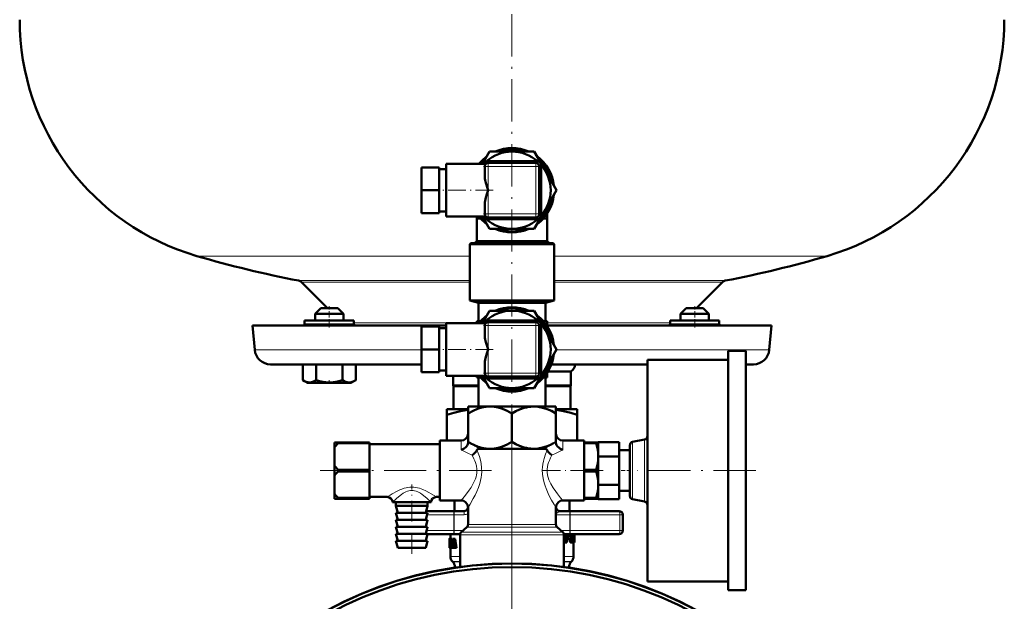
# Model space of a CAD drawing. Extents: x -2073 to 2460, y -1948 to 865.
# Tile 13 of 83: x -1251 to -971, y -317 to -151. Entities that reach past the tile are written whole.
import ezdxf

# ---------------------------------------------------------------- set-up
doc = ezdxf.new("R2010")
doc.units = 0
doc.linetypes.add('DASHDOT', pattern=[18.5, 12, -3, 0.5, -3])

msp = doc.modelspace()

# ---------------------------------------------------------------- linework, layer by layer
at = {"color": 7, "linetype": 'DASHDOT', "lineweight": 18}
for p, q in [((-1111.11, -309.9), (-1111.11, 248.07)), ((-1111.11, -267.96), (-1111.11, -310.87)), ((-1111.11, -273.08), (-1111.11, -559.17)), ((-1116.98, -279.67), (-1165.67, -279.67)), ((-1041.81, -279.67), (-1075.41, -279.67))]:
    msp.add_line(p, q, dxfattribs=at)
at = {"color": 7, "lineweight": 50}
for p, q in [((-1119.48, -192.47), (-1117.46, -188.97)), ((-1117.46, -188.97), (-1111.13, -188.97)), ((-1111.09, -188.97), (-1104.76, -188.97)), ((-1104.76, -188.97), (-1101.58, -194.47)), ((-1129.86, -192.47), (-1129.86, -207.47)), ((-1129.86, -192.47), (-1118.52, -192.47)), ((-1104.07, -191.74), (-1118.14, -191.74)), ((-1104.36, -192.22), (-1117.86, -192.22)), ((-1102.84, -206.97), (-1102.84, -192.97)), ((-1136.86, -199.97), (-1136.86, -193.47)), ((-1131.86, -193.47), (-1136.86, -193.47)), ((-1131.86, -199.97), (-1131.86, -193.47)), ((-1131.86, -193.97), (-1129.86, -193.97)), ((-1118.86, -193.22), (-1118.86, -196.23)), ((-1103.36, -206.72), (-1103.36, -193.22)), ((-1101.58, -194.47), (-1098.41, -199.97)), ((-1136.86, -206.47), (-1136.86, -199.97)), ((-1131.86, -199.97), (-1136.86, -199.97)), ((-1131.86, -206.47), (-1131.86, -199.97)), ((-1098.41, -199.97), (-1101.58, -205.47)), ((-1118.86, -203.71), (-1118.86, -206.72)), ((-1131.86, -206.47), (-1136.86, -206.47)), ((-1131.86, -205.97), (-1129.86, -205.97)), ((-1101.58, -205.47), (-1104.76, -210.97)), ((-1101.11, -207.97), (-1101.11, -206.61)), ((-1129.86, -207.47), (-1118.52, -207.47)), ((-1121.11, -207.97), (-1121.11, -207.47)), ((-1121.11, -214.49), (-1121.11, -207.97)), ((-1121.11, -207.97), (-1120.27, -207.97)), ((-1120.27, -207.72), (-1120.27, -207.97)), ((-1117.46, -210.97), (-1119.48, -207.47)), ((-1118.14, -208.21), (-1104.07, -208.21)), ((-1117.86, -207.72), (-1104.36, -207.72)), ((-1115.74, -207.72), (-1115.74, -207.82)), ((-1114.98, -207.82), (-1115.74, -207.82)), ((-1114.98, -207.72), (-1114.98, -207.82)), ((-1114.98, -207.82), (-1114.31, -207.82)), ((-1114.31, -207.72), (-1114.31, -207.82)), ((-1114.2, -207.82), (-1114.2, -207.72)), ((-1114.2, -207.82), (-1113.82, -207.82)), ((-1113.82, -207.72), (-1113.82, -207.82)), ((-1113.82, -207.82), (-1111.54, -207.82)), ((-1111.54, -207.72), (-1111.54, -207.82)), ((-1110.3, -207.82), (-1111.54, -207.82)), ((-1111.21, -207.82), (-1111.53, -207.82)), ((-1110.31, -207.82), (-1111.21, -207.82)), ((-1110.31, -207.72), (-1110.31, -207.82)), ((-1109.95, -207.82), (-1110.31, -207.82)), ((-1110.23, -207.82), (-1110.3, -207.82)), ((-1109.95, -207.72), (-1109.95, -207.82)), ((-1109.95, -207.82), (-1108.48, -207.82)), ((-1109.81, -207.82), (-1109.95, -207.82)), ((-1109.47, -207.82), (-1109.88, -207.82)), ((-1108.48, -207.72), (-1108.48, -207.82)), ((-1108.15, -207.82), (-1108.48, -207.82)), ((-1108.15, -207.72), (-1108.15, -207.82)), ((-1108.02, -207.82), (-1108.15, -207.82)), ((-1108.02, -207.72), (-1108.02, -207.82)), ((-1107.83, -207.72), (-1107.83, -207.82)), ((-1107.18, -207.82), (-1107.83, -207.82)), ((-1107.18, -207.72), (-1107.18, -207.82)), ((-1106.67, -207.82), (-1107.18, -207.82)), ((-1106.67, -207.72), (-1106.67, -207.82)), ((-1106.01, -207.82), (-1106.67, -207.82)), ((-1106.01, -207.72), (-1106.01, -207.82)), ((-1101.94, -207.72), (-1101.94, -207.97)), ((-1101.94, -207.97), (-1101.11, -207.97)), ((-1101.11, -207.97), (-1101.11, -214.49)), ((-1111.11, -210.97), (-1117.46, -210.97)), ((-1104.76, -210.97), (-1111.11, -210.97)), ((-1122.81, -214.97), (-1123.11, -215.27)), ((-1111.11, -215.27), (-1123.11, -215.27)), ((-1123.11, -231.3), (-1123.11, -215.27)), ((-1111.11, -214.97), (-1122.81, -214.97)), ((-1121.11, -214.49), (-1121.77, -214.97)), ((-1121.11, -214.49), (-1101.11, -214.49)), ((-1099.41, -214.97), (-1111.11, -214.97)), ((-1099.11, -215.27), (-1111.11, -215.27)), ((-1100.45, -214.97), (-1101.11, -214.49)), ((-1099.41, -214.97), (-1099.11, -215.27)), ((-1099.11, -231.3), (-1099.11, -215.27)), ((-1163.61, -233.47), (-1171, -226.08)), ((-1051.22, -226.08), (-1058.61, -233.47)), ((-1111.11, -231.3), (-1123.11, -231.3)), ((-1120.61, -231.97), (-1123.11, -231.3)), ((-1111.11, -231.97), (-1120.61, -231.97)), ((-1120.61, -237.22), (-1120.61, -231.97)), ((-1099.11, -231.3), (-1111.11, -231.3)), ((-1101.61, -231.97), (-1111.11, -231.97)), ((-1101.61, -231.97), (-1099.11, -231.3)), ((-1101.61, -237.22), (-1101.61, -231.97)), ((-1165.47, -233.47), (-1167.07, -235.07)), ((-1159.61, -235.07), (-1167.07, -235.07)), ((-1167.07, -236.97), (-1167.07, -235.07)), ((-1160.99, -233.47), (-1165.47, -233.47)), ((-1160.67, -233.47), (-1160.99, -233.47)), ((-1160.67, -233.47), (-1159.07, -235.07)), ((-1159.07, -235.07), (-1159.61, -235.07)), ((-1159.07, -236.97), (-1159.07, -235.07)), ((-1119.48, -237.72), (-1117.46, -234.22)), ((-1117.46, -234.22), (-1111.13, -234.22)), ((-1111.09, -234.22), (-1104.76, -234.22)), ((-1104.76, -234.22), (-1101.58, -239.72)), ((-1061.55, -233.47), (-1063.15, -235.07)), ((-1059.15, -235.07), (-1063.15, -235.07)), ((-1063.15, -236.97), (-1063.15, -235.07)), ((-1059.15, -233.47), (-1061.55, -233.47)), ((-1056.75, -233.47), (-1059.15, -233.47)), ((-1055.15, -235.07), (-1059.15, -235.07)), ((-1056.75, -233.47), (-1055.15, -235.07)), ((-1055.15, -236.97), (-1055.15, -235.07)), ((-1055.15, -236.97), (-1055.15, -235.07)), ((-1169.13, -236.97), (-1170.07, -236.97)), ((-1170.07, -237.97), (-1170.07, -236.97)), ((-1156.07, -236.97), (-1169.13, -236.97)), ((-1156.07, -237.97), (-1156.07, -236.97)), ((-1129.86, -237.72), (-1129.86, -252.72)), ((-1129.86, -237.72), (-1118.52, -237.72)), ((-1121.11, -237.72), (-1121.11, -237.22)), ((-1121.11, -237.22), (-1120.05, -237.22)), ((-1104.07, -236.99), (-1118.14, -236.99)), ((-1104.36, -237.47), (-1117.86, -237.47)), ((-1102.16, -237.22), (-1101.11, -237.22)), ((-1101.11, -238.59), (-1101.11, -237.22)), ((-1053.09, -236.97), (-1066.15, -236.97)), ((-1066.15, -237.97), (-1066.15, -236.97)), ((-1052.15, -236.97), (-1053.09, -236.97)), ((-1052.15, -236.97), (-1052.15, -237.97)), ((-1052.15, -237.97), (-1052.15, -236.97)), ((-1184.86, -238.47), (-1129.86, -238.47)), ((-1184.26, -245.37), (-1184.86, -238.47)), ((-1167.07, -238.47), (-1165.07, -238.47)), ((-1165.07, -238.47), (-1161.07, -238.47)), ((-1136.86, -245.22), (-1136.86, -238.72)), ((-1131.86, -238.72), (-1136.86, -238.72)), ((-1131.86, -245.22), (-1131.86, -238.72)), ((-1131.86, -239.22), (-1129.86, -239.22)), ((-1118.86, -238.47), (-1118.86, -241.48)), ((-1103.36, -251.97), (-1103.36, -238.47)), ((-1102.84, -252.22), (-1102.84, -238.22)), ((-1101.58, -239.72), (-1098.41, -245.22)), ((-1101.11, -238.47), (-1037.36, -238.47)), ((-1061.15, -238.47), (-1063.15, -238.47)), ((-1059.15, -238.47), (-1055.15, -238.47)), ((-1059.15, -238.47), (-1057.15, -238.47)), ((-1057.15, -238.47), (-1055.15, -238.47)), ((-1037.36, -238.47), (-1037.96, -245.37)), ((-1136.86, -251.72), (-1136.86, -245.22)), ((-1131.86, -245.22), (-1136.86, -245.22)), ((-1131.86, -251.72), (-1131.86, -245.22)), ((-1098.41, -245.22), (-1101.58, -250.72)), ((-1049.61, -245.67), (-1049.61, -279.67)), ((-1044.61, -245.67), (-1049.61, -245.67)), ((-1044.61, -245.67), (-1044.61, -279.67)), ((-1118.86, -248.96), (-1118.86, -251.97)), ((-1072.61, -248.17), (-1072.61, -279.67)), ((-1049.61, -248.17), (-1072.61, -248.17)), ((-1179.78, -249.47), (-1136.86, -249.47)), ((-1170.57, -249.47), (-1170.57, -254.01)), ((-1166.82, -249.47), (-1166.82, -254.01)), ((-1159.31, -249.47), (-1159.31, -254.01)), ((-1155.56, -249.47), (-1155.56, -254)), ((-1155.56, -249.47), (-1155.56, -254)), ((-1131.86, -251.72), (-1136.86, -251.72)), ((-1131.86, -251.22), (-1129.86, -251.22)), ((-1101.58, -250.72), (-1104.76, -256.22)), ((-1101.11, -253.22), (-1101.11, -251.86)), ((-1100.86, -251.47), (-1094.36, -251.47)), ((-1099.89, -249.47), (-1072.61, -249.47)), ((-1094.36, -255.47), (-1094.36, -251.47)), ((-1044.53, -249.47), (-1042.44, -249.47)), ((-1170.57, -254.01), (-1170.52, -254.04)), ((-1169.25, -254.77), (-1170.57, -254.01)), ((-1169.25, -254.77), (-1170.57, -254.01)), ((-1169.25, -254.77), (-1157.72, -254.77)), ((-1157.72, -254.77), (-1156.9, -254.77)), ((-1156.9, -254.77), (-1155.56, -254)), ((-1156.9, -254.77), (-1155.56, -254)), ((-1155.61, -254.03), (-1155.56, -254)), ((-1129.86, -252.72), (-1118.52, -252.72)), ((-1127.86, -252.72), (-1127.86, -255.47)), ((-1121.11, -253.22), (-1121.11, -252.72)), ((-1121.11, -253.22), (-1120.05, -253.22)), ((-1120.61, -261.47), (-1120.61, -253.22)), ((-1117.46, -256.22), (-1119.48, -252.72)), ((-1118.14, -253.46), (-1104.07, -253.46)), ((-1117.86, -252.97), (-1104.36, -252.97)), ((-1115.74, -252.97), (-1115.74, -253.07)), ((-1114.98, -253.07), (-1115.74, -253.07)), ((-1114.98, -252.97), (-1114.98, -253.07)), ((-1114.98, -253.07), (-1114.31, -253.07)), ((-1114.31, -252.97), (-1114.31, -253.07)), ((-1114.2, -253.07), (-1114.2, -252.97)), ((-1114.2, -253.07), (-1113.82, -253.07)), ((-1113.82, -252.97), (-1113.82, -253.07)), ((-1113.82, -253.07), (-1111.54, -253.07)), ((-1111.54, -252.97), (-1111.54, -253.07)), ((-1110.3, -253.07), (-1111.54, -253.07)), ((-1111.21, -253.07), (-1111.53, -253.07)), ((-1110.31, -253.07), (-1111.21, -253.07)), ((-1110.31, -252.97), (-1110.31, -253.07)), ((-1109.95, -253.07), (-1110.31, -253.07)), ((-1110.23, -253.07), (-1110.3, -253.07)), ((-1109.95, -252.97), (-1109.95, -253.07)), ((-1109.95, -253.07), (-1108.48, -253.07)), ((-1109.81, -253.07), (-1109.95, -253.07)), ((-1109.47, -253.07), (-1109.88, -253.07)), ((-1108.48, -252.97), (-1108.48, -253.07)), ((-1108.15, -253.07), (-1108.48, -253.07)), ((-1108.15, -252.97), (-1108.15, -253.07)), ((-1108.02, -253.07), (-1108.15, -253.07)), ((-1108.02, -252.97), (-1108.02, -253.07)), ((-1107.83, -252.97), (-1107.83, -253.07)), ((-1107.18, -253.07), (-1107.83, -253.07)), ((-1107.18, -252.97), (-1107.18, -253.07)), ((-1106.67, -253.07), (-1107.18, -253.07)), ((-1106.67, -252.97), (-1106.67, -253.07)), ((-1106.01, -253.07), (-1106.67, -253.07)), ((-1106.01, -252.97), (-1106.01, -253.07)), ((-1102.16, -253.22), (-1101.11, -253.22)), ((-1101.61, -261.47), (-1101.61, -253.22)), ((-1127.86, -255.47), (-1120.61, -255.47)), ((-1127.73, -255.69), (-1127.86, -255.47)), ((-1127.73, -255.69), (-1120.61, -255.69)), ((-1127.73, -262.17), (-1127.73, -255.69)), ((-1111.11, -256.22), (-1117.46, -256.22)), ((-1104.76, -256.22), (-1111.11, -256.22)), ((-1101.61, -255.47), (-1094.36, -255.47)), ((-1101.61, -255.69), (-1094.48, -255.69)), ((-1094.36, -255.47), (-1094.48, -255.69)), ((-1094.48, -255.69), (-1094.48, -262.17)), ((-1129.61, -262.17), (-1129.61, -263.83)), ((-1129.61, -262.17), (-1123.61, -262.17)), ((-1123.61, -261.47), (-1123.61, -263.41)), ((-1117.36, -261.47), (-1123.61, -261.47)), ((-1105.12, -261.47), (-1117.36, -261.47)), ((-1104.86, -261.47), (-1105.12, -261.47)), ((-1105.11, -261.48), (-1104.86, -261.47)), ((-1098.61, -261.47), (-1104.86, -261.47)), ((-1098.61, -263.41), (-1098.61, -261.47)), ((-1098.61, -262.17), (-1092.61, -262.17)), ((-1092.61, -263.83), (-1092.61, -262.17)), ((-1129.61, -271.17), (-1129.61, -263.83)), ((-1123.61, -263.41), (-1123.61, -271.54)), ((-1111.11, -263.41), (-1111.11, -271.54)), ((-1098.61, -263.41), (-1098.61, -271.54)), ((-1092.61, -271.17), (-1092.61, -263.83)), ((-1131.61, -271.17), (-1131.61, -288.17)), ((-1131.61, -271.17), (-1125.61, -271.17)), ((-1123.61, -271.54), (-1123.61, -271.77)), ((-1098.61, -271.54), (-1098.61, -271.77)), ((-1096.61, -271.17), (-1090.61, -271.17)), ((-1090.61, -271.17), (-1090.61, -278.13)), ((-1086.61, -275.63), (-1086.61, -271.59)), ((-1080.61, -271.59), (-1086.61, -271.59)), ((-1080.61, -275.63), (-1080.61, -271.59)), ((-1073.42, -270.86), (-1076.8, -271.52)), ((-1161.61, -271.67), (-1161.61, -273.13)), ((-1161.61, -271.67), (-1160.61, -271.67)), ((-1161.61, -278.22), (-1161.61, -273.13)), ((-1160.61, -271.67), (-1160.61, -271.92)), ((-1151.61, -271.67), (-1160.61, -271.67)), ((-1151.61, -271.92), (-1160.61, -271.92)), ((-1151.61, -271.67), (-1151.61, -271.92)), ((-1151.61, -279.43), (-1151.61, -271.92)), ((-1131.61, -272.17), (-1151.61, -272.17)), ((-1117.36, -273.47), (-1120.37, -273.47)), ((-1105.12, -273.47), (-1117.36, -273.47)), ((-1104.86, -273.47), (-1105.12, -273.47)), ((-1105.11, -273.47), (-1104.86, -273.47)), ((-1101.85, -273.47), (-1104.86, -273.47)), ((-1090.61, -271.92), (-1090.61, -271.67)), ((-1090.61, -271.67), (-1087.19, -271.67)), ((-1090.61, -271.92), (-1087.19, -271.92)), ((-1090.61, -271.92), (-1090.61, -279.43)), ((-1087.19, -271.92), (-1087.19, -271.67)), ((-1086.61, -271.67), (-1087.19, -271.67)), ((-1086.61, -274.57), (-1086.61, -271.67)), ((-1077.61, -273.92), (-1080.61, -273.92)), ((-1077.61, -286.85), (-1077.61, -272.5)), ((-1086.61, -275.55), (-1086.61, -274.57)), ((-1086.61, -283.71), (-1086.61, -275.63)), ((-1080.61, -275.63), (-1086.61, -275.63)), ((-1086.61, -276.77), (-1086.61, -275.8)), ((-1086.61, -282.57), (-1086.61, -276.77)), ((-1080.61, -283.71), (-1080.61, -275.63)), ((-1161.61, -278.22), (-1161.61, -281.13)), ((-1160.61, -279.43), (-1160.61, -279.92)), ((-1151.61, -279.43), (-1160.61, -279.43)), ((-1151.61, -279.92), (-1160.61, -279.92)), ((-1151.61, -279.43), (-1151.61, -279.92)), ((-1151.61, -287.43), (-1151.61, -279.92)), ((-1090.61, -279.43), (-1087.19, -279.43)), ((-1090.61, -279.92), (-1090.61, -279.43)), ((-1090.61, -287.43), (-1090.61, -279.92)), ((-1090.61, -279.92), (-1087.19, -279.92)), ((-1087.19, -279.92), (-1087.19, -279.43)), ((-1072.61, -279.67), (-1072.61, -311.17)), ((-1049.61, -279.67), (-1049.61, -313.67)), ((-1044.61, -279.67), (-1044.61, -313.67)), ((-1161.61, -286.22), (-1161.61, -281.13)), ((-1090.61, -281.21), (-1090.61, -288.17)), ((-1086.61, -283.55), (-1086.61, -282.57)), ((-1086.61, -287.76), (-1086.61, -283.71)), ((-1080.61, -283.71), (-1086.61, -283.71)), ((-1086.61, -284.77), (-1086.61, -283.8)), ((-1086.61, -287.67), (-1086.61, -284.77)), ((-1080.61, -287.76), (-1080.61, -283.71)), ((-1077.61, -285.42), (-1080.61, -285.42)), ((-1161.61, -286.22), (-1161.61, -287.67)), ((-1161.61, -287.67), (-1160.61, -287.67)), ((-1160.61, -287.43), (-1160.61, -287.67)), ((-1151.61, -287.43), (-1160.61, -287.43)), ((-1151.61, -287.67), (-1160.61, -287.67)), ((-1146.61, -287.17), (-1151.61, -287.17)), ((-1151.61, -287.43), (-1151.61, -287.67)), ((-1131.61, -287.17), (-1132.61, -287.17)), ((-1131.61, -288.17), (-1125.61, -288.17)), ((-1127.5, -291.22), (-1127.5, -288.17)), ((-1096.61, -288.17), (-1090.61, -288.17)), ((-1094.71, -291.22), (-1094.71, -288.17)), ((-1090.61, -287.67), (-1090.61, -287.43)), ((-1090.61, -287.43), (-1087.19, -287.43)), ((-1090.61, -287.67), (-1087.19, -287.67)), ((-1087.19, -287.67), (-1087.19, -287.43)), ((-1086.61, -287.67), (-1087.19, -287.67)), ((-1080.61, -287.76), (-1086.61, -287.76)), ((-1073.42, -288.49), (-1076.8, -287.83)), ((-1139.61, -288.67), (-1145.11, -288.67)), ((-1144.11, -288.67), (-1144.11, -289.67)), ((-1135.11, -289.67), (-1144.11, -289.67)), ((-1143.61, -291.67), (-1144.11, -289.67)), ((-1134.11, -288.67), (-1139.61, -288.67)), ((-1135.61, -291.67), (-1135.11, -289.67)), ((-1135.11, -288.67), (-1135.11, -289.67)), ((-1123.61, -295.02), (-1123.61, -290.17)), ((-1098.61, -295.02), (-1098.61, -290.17)), ((-1135.11, -291.67), (-1144.11, -291.67)), ((-1143.61, -293.67), (-1144.11, -291.67)), ((-1135.11, -293.67), (-1144.11, -293.67)), ((-1143.61, -295.67), (-1144.11, -293.67)), ((-1135.61, -293.67), (-1135.11, -291.67)), ((-1135.61, -295.67), (-1135.11, -293.67)), ((-1135.5, -291.22), (-1127.54, -291.22)), ((-1124.71, -291.22), (-1127.54, -291.22)), ((-1094.68, -291.22), (-1097.51, -291.22)), ((-1080.61, -291.22), (-1094.68, -291.22)), ((-1079.61, -292.22), (-1079.61, -294.47)), ((-1135.11, -295.67), (-1144.11, -295.67)), ((-1143.61, -297.67), (-1144.11, -295.67)), ((-1135.61, -297.67), (-1135.11, -295.67)), ((-1123.94, -295.77), (-1125.52, -297.17)), ((-1098.27, -295.77), (-1096.69, -297.17)), ((-1079.61, -294.47), (-1079.61, -296.72)), ((-1135.11, -297.67), (-1144.11, -297.67)), ((-1143.61, -299.67), (-1144.11, -297.67)), ((-1135.61, -299.67), (-1135.11, -297.67)), ((-1135.12, -297.72), (-1127.54, -297.72)), ((-1128.9, -299.05), (-1128.91, -299.12)), ((-1128.91, -299.12), (-1128.91, -299.66)), ((-1128.91, -299.12), (-1128.86, -299.12)), ((-1128.9, -299.05), (-1128.84, -299.05)), ((-1128.89, -299.02), (-1128.81, -299.02)), ((-1128.84, -299.55), (-1128.85, -299.63)), ((-1128.84, -299.55), (-1128.77, -299.55)), ((-1128.83, -299.5), (-1128.79, -299.5)), ((-1128.81, -299.02), (-1128.51, -299.02)), ((-1128.78, -299.05), (-1128.47, -299.05)), ((-1128.76, -299.58), (-1128.78, -299.52)), ((-1128.74, -299.66), (-1128.76, -299.58)), ((-1128.74, -299.12), (-1128.74, -299.66)), ((-1128.74, -299.12), (-1128.58, -299.12)), ((-1128.61, -297.72), (-1128.61, -299.02)), ((-1128.58, -299.07), (-1128.37, -299.07)), ((-1128.58, -299.52), (-1128.58, -299.07)), ((-1128.58, -299.52), (-1128.54, -299.52)), ((-1128.54, -301.2), (-1128.54, -299.52)), ((-1128.47, -299.05), (-1128.46, -299.07)), ((-1128.42, -299.52), (-1128.42, -301.2)), ((-1128.42, -299.52), (-1128.37, -299.52)), ((-1128.37, -299.07), (-1128.06, -299.07)), ((-1128.37, -299.07), (-1128.37, -299.52)), ((-1128.37, -299.52), (-1128.06, -299.52)), ((-1128.11, -299.52), (-1128.11, -301.2)), ((-1128.06, -299.07), (-1128.06, -299.52)), ((-1127.81, -299.07), (-1127.57, -299.07)), ((-1127.7, -299.53), (-1127.7, -299.53)), ((-1127.25, -299.07), (-1127.57, -299.07)), ((-1125.84, -297.72), (-1127.54, -297.72)), ((-1125.86, -307.08), (-1125.86, -297.92)), ((-1094.68, -297.72), (-1096.38, -297.72)), ((-1096.36, -307.08), (-1096.36, -297.92)), ((-1096.07, -297.72), (-1096.25, -299.75)), ((-1095.72, -297.72), (-1095.9, -299.75)), ((-1095.44, -299.87), (-1095.26, -297.72)), ((-1095.38, -299.16), (-1095.16, -299.16)), ((-1095.35, -298.83), (-1095.26, -298.83)), ((-1095.34, -298.69), (-1095.25, -298.69)), ((-1095.32, -298.47), (-1095.15, -298.47)), ((-1095.25, -298.69), (-1095.26, -298.83)), ((-1095.14, -298.41), (-1095.21, -298.47)), ((-1095.16, -299.16), (-1094.67, -299.16)), ((-1095.15, -298.47), (-1094.88, -298.47)), ((-1095.14, -298.41), (-1094.81, -298.41)), ((-1095.06, -297.72), (-1095.1, -298.24)), ((-1095.1, -298.24), (-1094.77, -298.24)), ((-1094.81, -298.41), (-1094.88, -298.47)), ((-1094.73, -297.72), (-1094.77, -298.24)), ((-1080.61, -297.72), (-1094.68, -297.72)), ((-1094.53, -299.04), (-1094.57, -299.75)), ((-1094.38, -298.47), (-1094.33, -297.72)), ((-1094.12, -297.72), (-1094.26, -299.75)), ((-1093.87, -298.93), (-1093.91, -299.75)), ((-1093.87, -298.92), (-1093.87, -298.93)), ((-1093.87, -298.93), (-1093.57, -298.93)), ((-1093.86, -298.7), (-1093.73, -298.7)), ((-1093.86, -298.77), (-1093.57, -298.77)), ((-1093.84, -298.37), (-1093.79, -298.37)), ((-1093.83, -298.23), (-1093.78, -298.23)), ((-1093.82, -297.95), (-1093.54, -297.95)), ((-1093.82, -298.01), (-1093.72, -298.01)), ((-1093.81, -297.78), (-1093.53, -297.78)), ((-1093.78, -298.23), (-1093.79, -298.37)), ((-1093.73, -298.7), (-1093.6, -298.7)), ((-1093.72, -298.01), (-1093.57, -298.01)), ((-1093.6, -298.7), (-1093.57, -298.77)), ((-1093.57, -298.93), (-1093.6, -299.75)), ((-1093.52, -297.72), (-1093.53, -297.78)), ((-1093.42, -299.87), (-1093.4, -298.87)), ((-1093.4, -298.58), (-1093.41, -298.42)), ((-1093.4, -298.3), (-1093.39, -298.13)), ((-1093.38, -297.84), (-1093.37, -297.72)), ((-1093.31, -297.72), (-1093.31, -299.96)), ((-1135.11, -299.67), (-1144.11, -299.67)), ((-1143.61, -301.67), (-1144.11, -299.67)), ((-1135.61, -301.67), (-1143.61, -301.67)), ((-1135.61, -301.67), (-1135.11, -299.67)), ((-1128.91, -299.66), (-1128.89, -299.66)), ((-1128.9, -300.27), (-1128.91, -300.44)), ((-1128.91, -300.44), (-1128.91, -300.65)), ((-1128.91, -300.44), (-1128.87, -300.44)), ((-1128.91, -300.65), (-1128.91, -300.92)), ((-1128.91, -300.65), (-1128.83, -300.65)), ((-1128.91, -300.92), (-1128.91, -301.29)), ((-1128.91, -300.92), (-1128.8, -300.92)), ((-1128.91, -301.29), (-1128.91, -301.52)), ((-1128.91, -301.29), (-1128.89, -301.29)), ((-1128.91, -301.52), (-1128.89, -301.52)), ((-1128.89, -300.04), (-1128.9, -300.14)), ((-1128.9, -300.14), (-1128.9, -300.27)), ((-1128.9, -300.14), (-1128.88, -300.14)), ((-1128.9, -300.27), (-1128.88, -300.27)), ((-1128.9, -301.65), (-1128.88, -301.69)), ((-1128.9, -301.65), (-1128.87, -301.65)), ((-1128.89, -300.02), (-1128.89, -300.04)), ((-1128.89, -301.55), (-1128.89, -300.97)), ((-1128.89, -300.97), (-1128.8, -300.97)), ((-1128.88, -301.69), (-1128.61, -301.69)), ((-1128.87, -301.17), (-1128.81, -301.17)), ((-1128.85, -299.63), (-1128.85, -299.74)), ((-1128.85, -299.63), (-1128.74, -299.63)), ((-1128.85, -299.74), (-1128.85, -299.86)), ((-1128.85, -299.74), (-1128.55, -299.74)), ((-1128.85, -299.86), (-1128.84, -299.95)), ((-1128.85, -299.86), (-1128.55, -299.86)), ((-1128.83, -300.63), (-1128.85, -300.54)), ((-1128.84, -299.95), (-1128.83, -300.04)), ((-1128.84, -299.95), (-1128.54, -299.95)), ((-1128.84, -301.69), (-1128.54, -301.69)), ((-1128.83, -300.04), (-1128.81, -300.14)), ((-1128.83, -300.04), (-1128.54, -300.04)), ((-1128.82, -300.73), (-1128.83, -300.63)), ((-1128.8, -300.84), (-1128.82, -300.73)), ((-1128.81, -300.14), (-1128.77, -300.27)), ((-1128.81, -300.14), (-1128.54, -300.14)), ((-1128.81, -301.16), (-1128.8, -301.08)), ((-1128.8, -301.08), (-1128.8, -300.98)), ((-1128.8, -301.65), (-1128.5, -301.65)), ((-1128.77, -300.27), (-1128.54, -300.27)), ((-1128.76, -301.52), (-1128.58, -301.52)), ((-1128.75, -300.44), (-1128.54, -300.44)), ((-1128.74, -299.66), (-1128.54, -299.66)), ((-1128.74, -301.29), (-1128.58, -301.29)), ((-1128.73, -300.65), (-1128.54, -300.65)), ((-1128.72, -300.92), (-1128.54, -300.92)), ((-1128.61, -301.69), (-1128.61, -304.14)), ((-1128.58, -301.2), (-1128.54, -301.2)), ((-1128.58, -301.65), (-1128.58, -301.2)), ((-1128.58, -301.65), (-1128.37, -301.65)), ((-1128.55, -299.66), (-1128.55, -299.74)), ((-1128.55, -299.74), (-1128.55, -299.86)), ((-1128.55, -299.86), (-1128.54, -299.95)), ((-1128.49, -301.65), (-1128.5, -301.65)), ((-1128.42, -301.2), (-1128.37, -301.2)), ((-1128.37, -301.2), (-1128.06, -301.2)), ((-1128.37, -301.2), (-1128.37, -301.65)), ((-1128.37, -301.65), (-1128.1, -301.65)), ((-1128.1, -301.65), (-1127.91, -301.65)), ((-1128.06, -301.2), (-1128.06, -301.21)), ((-1127.85, -301.08), (-1127.91, -301.65)), ((-1127.59, -301.65), (-1127.91, -301.65)), ((-1127.85, -301.08), (-1127.53, -301.08)), ((-1127.81, -300.63), (-1127.72, -299.75)), ((-1127.81, -300.63), (-1127.58, -300.63)), ((-1127.72, -299.75), (-1127.68, -299.75)), ((-1127.68, -299.76), (-1127.58, -300.63)), ((-1127.53, -301.08), (-1127.59, -301.65)), ((-1127.46, -301.65), (-1127.53, -301.08)), ((-1127.46, -301.65), (-1127.21, -301.65)), ((-1126.88, -301.65), (-1127.21, -301.65)), ((-1096.25, -299.75), (-1095.9, -299.75)), ((-1096.15, -300.09), (-1095.8, -300.09)), ((-1095.8, -300.09), (-1095.54, -300.09)), ((-1094.57, -299.75), (-1094.26, -299.75)), ((-1094.49, -300.09), (-1094.18, -300.09)), ((-1094.18, -300.09), (-1093.99, -300.09)), ((-1093.91, -299.75), (-1093.6, -299.75)), ((-1093.86, -300.09), (-1093.55, -300.09)), ((-1093.61, -300.09), (-1093.61, -304.14)), ((-1093.55, -300.09), (-1093.46, -300.09)), ((-1093.46, -300.09), (-1093.33, -300.09)), ((-1093.42, -299.75), (-1093.35, -299.75)), ((-1093.33, -300.09), (-1093.31, -300.09)), ((-1093.31, -300.09), (-1093.31, -299.96)), ((-1127.94, -305.64), (-1128.02, -305.56)), ((-1127.36, -307.05), (-1127.36, -307.3)), ((-1094.86, -307.05), (-1094.86, -307.3)), ((-1094.27, -305.64), (-1094.19, -305.56)), ((-1049.61, -311.17), (-1072.61, -311.17)), ((-1044.61, -313.67), (-1049.61, -313.67))]:
    msp.add_line(p, q, dxfattribs=at)
at = {"color": 7, "linetype": 'DASHDOT', "lineweight": 18, "ltscale": 0.405016}
msp.add_line((-1117.86, -191.87), (-1117.86, -208.07), dxfattribs=at)
at = {"color": 7, "lineweight": 18}
for p, q in [((-1117.86, -192.22), (-1117.86, -192.52)), ((-1117.86, -192.52), (-1117.86, -193.22)), ((-1104.36, -192.52), (-1104.36, -192.22)), ((-1104.36, -193.22), (-1104.36, -192.52)), ((-1118.57, -193.22), (-1118.86, -193.22)), ((-1117.86, -193.22), (-1118.57, -193.22)), ((-1117.86, -199.97), (-1117.86, -193.22)), ((-1117.86, -193.22), (-1104.36, -193.22)), ((-1103.65, -193.22), (-1104.36, -193.22)), ((-1104.36, -193.22), (-1104.36, -206.72)), ((-1103.36, -193.22), (-1103.65, -193.22)), ((-1117.86, -206.72), (-1117.86, -199.97)), ((-1118.86, -206.72), (-1118.57, -206.72)), ((-1118.57, -206.72), (-1117.86, -206.72)), ((-1117.86, -206.72), (-1117.86, -207.43)), ((-1104.36, -206.72), (-1117.86, -206.72)), ((-1104.36, -206.72), (-1103.65, -206.72)), ((-1104.36, -207.43), (-1104.36, -206.72)), ((-1103.65, -206.72), (-1103.36, -206.72)), ((-1117.86, -207.43), (-1117.86, -207.72)), ((-1104.36, -207.72), (-1104.36, -207.43)), ((-1200.71, -218.67), (-1123.11, -218.67)), ((-1099.11, -218.67), (-1021.51, -218.67)), ((-1123.11, -225.67), (-1171.78, -225.67)), ((-1171, -226.08), (-1123.11, -226.08)), ((-1050.44, -225.67), (-1099.11, -225.67)), ((-1099.11, -226.08), (-1051.22, -226.08)), ((-1170.07, -237.97), (-1169.13, -237.97)), ((-1169.13, -237.97), (-1156.07, -237.97)), ((-1156.07, -237.68), (-1121.11, -237.68)), ((-1117.86, -237.47), (-1117.86, -237.77)), ((-1117.86, -237.77), (-1117.86, -238.47)), ((-1104.36, -237.77), (-1104.36, -237.47)), ((-1104.36, -238.47), (-1104.36, -237.77)), ((-1101.11, -237.68), (-1066.15, -237.68)), ((-1066.15, -237.97), (-1053.09, -237.97)), ((-1053.09, -237.97), (-1052.15, -237.97)), ((-1118.57, -238.47), (-1118.86, -238.47)), ((-1117.86, -238.47), (-1118.57, -238.47)), ((-1117.86, -245.22), (-1117.86, -238.47)), ((-1117.86, -238.47), (-1104.36, -238.47)), ((-1103.65, -238.47), (-1104.36, -238.47)), ((-1104.36, -238.47), (-1104.36, -251.97)), ((-1103.36, -238.47), (-1103.65, -238.47)), ((-1184.26, -245.37), (-1136.86, -245.37)), ((-1117.86, -251.97), (-1117.86, -245.22)), ((-1098.49, -245.37), (-1037.96, -245.37)), ((-1118.86, -251.97), (-1118.57, -251.97)), ((-1118.57, -251.97), (-1117.86, -251.97)), ((-1117.86, -251.97), (-1117.86, -252.68)), ((-1104.36, -251.97), (-1117.86, -251.97)), ((-1104.36, -251.97), (-1103.65, -251.97)), ((-1104.36, -252.68), (-1104.36, -251.97)), ((-1103.65, -251.97), (-1103.36, -251.97)), ((-1117.86, -252.68), (-1117.86, -252.97)), ((-1104.36, -252.97), (-1104.36, -252.68)), ((-1125.61, -271.17), (-1125.61, -273.81)), ((-1096.61, -273.81), (-1096.61, -271.17)), ((-1076.8, -287.83), (-1076.8, -271.52)), ((-1073.42, -288.49), (-1073.42, -270.86)), ((-1127.35, -288.17), (-1127.35, -291.22)), ((-1094.87, -291.22), (-1094.87, -288.17)), ((-1123.76, -290.52), (-1123.61, -290.57)), ((-1098.46, -290.52), (-1098.61, -290.95)), ((-1135.25, -292.22), (-1127.67, -292.22)), ((-1127.67, -292.22), (-1127.54, -292.22)), ((-1127.67, -292.22), (-1127.67, -296.72)), ((-1127.54, -291.22), (-1127.54, -292.22)), ((-1124.71, -292.22), (-1127.54, -292.22)), ((-1127.54, -292.22), (-1127.54, -296.72)), ((-1124.71, -291.22), (-1124.71, -292.22)), ((-1094.68, -292.22), (-1098.61, -292.22)), ((-1094.68, -291.22), (-1094.68, -292.22)), ((-1094.68, -292.22), (-1094.54, -292.22)), ((-1094.68, -292.22), (-1094.68, -296.72)), ((-1080.48, -292.22), (-1094.54, -292.22)), ((-1094.54, -292.22), (-1094.54, -296.72)), ((-1080.48, -292.22), (-1079.61, -292.22)), ((-1080.48, -292.22), (-1080.48, -296.72)), ((-1135.37, -296.72), (-1127.67, -296.72)), ((-1127.67, -296.72), (-1127.54, -296.72)), ((-1127.54, -297.72), (-1127.54, -296.72)), ((-1125.02, -296.72), (-1127.54, -296.72)), ((-1104.96, -295.77), (-1123.94, -295.77)), ((-1105.12, -295.02), (-1123.61, -295.02)), ((-1098.61, -295.02), (-1105.12, -295.02)), ((-1098.27, -295.77), (-1104.96, -295.77)), ((-1094.68, -296.72), (-1097.2, -296.72)), ((-1094.68, -296.72), (-1094.54, -296.72)), ((-1094.68, -297.72), (-1094.68, -296.72)), ((-1080.48, -296.72), (-1094.54, -296.72)), ((-1080.48, -296.72), (-1079.61, -296.72)), ((-1125.86, -297.92), (-1104.04, -297.92)), ((-1125.52, -297.17), (-1104.2, -297.17)), ((-1096.69, -297.17), (-1104.2, -297.17)), ((-1096.36, -297.92), (-1104.04, -297.92)), ((-1128.61, -304.14), (-1125.86, -304.14)), ((-1096.36, -304.14), (-1093.61, -304.14)), ((-1128.02, -305.56), (-1125.86, -305.56)), ((-1127.94, -305.64), (-1125.86, -305.64)), ((-1127.36, -307.05), (-1125.86, -307.05)), ((-1096.36, -305.56), (-1094.19, -305.56)), ((-1096.36, -305.64), (-1094.27, -305.64)), ((-1096.36, -307.05), (-1094.86, -307.05))]:
    msp.add_line(p, q, dxfattribs=at)
at = {"color": 7, "linetype": 'DASHDOT', "lineweight": 18, "ltscale": 0.405}
for p, q in [((-1104.36, -208.07), (-1104.36, -191.87)), ((-1104.36, -253.32), (-1104.36, -237.12))]:
    msp.add_line(p, q, dxfattribs=at)
at = {"color": 7, "linetype": 'DASHDOT', "lineweight": 18, "ltscale": 0.405014}
for p, q in [((-1103.01, -193.22), (-1119.21, -193.22)), ((-1103.01, -238.47), (-1119.21, -238.47))]:
    msp.add_line(p, q, dxfattribs=at)
at = {"color": 7, "linetype": 'DASHDOT', "lineweight": 18, "ltscale": 0.420013}
for p, q in [((-1116.46, -199.97), (-1133.26, -199.97)), ((-1116.46, -245.22), (-1133.26, -245.22))]:
    msp.add_line(p, q, dxfattribs=at)
at = {"color": 7, "linetype": 'DASHDOT', "lineweight": 18, "ltscale": 0.404999}
for p, q in [((-1119.21, -206.72), (-1103.01, -206.72)), ((-1119.21, -251.97), (-1103.01, -251.97))]:
    msp.add_line(p, q, dxfattribs=at)
at = {"color": 7, "linetype": 'DASHDOT', "lineweight": 18, "ltscale": 0.003015}
for p, q in [((-1113.18, -207.71), (-1113.18, -207.83)), ((-1111.53, -207.71), (-1111.53, -207.83)), ((-1113.18, -252.96), (-1113.18, -253.08)), ((-1111.53, -252.96), (-1111.53, -253.08))]:
    msp.add_line(p, q, dxfattribs=at)
at = {"color": 7, "linetype": 'DASHDOT', "lineweight": 18, "ltscale": 0.15}
for p, q in [((-1163.07, -238.97), (-1163.07, -232.97)), ((-1059.15, -238.97), (-1059.15, -232.97))]:
    msp.add_line(p, q, dxfattribs=at)
at = {"color": 7, "linetype": 'DASHDOT', "lineweight": 18, "ltscale": 0.405015}
msp.add_line((-1117.86, -237.12), (-1117.86, -253.32), dxfattribs=at)
at = {"color": 7, "linetype": 'DASHDOT', "lineweight": 18, "ltscale": 0.02298}
msp.add_line((-1163.07, -254.85), (-1163.07, -253.93), dxfattribs=at)
at = {"color": 7, "linetype": 'DASHDOT', "lineweight": 18, "ltscale": 0.435004}
msp.add_line((-1102.56, -279.67), (-1085.16, -279.67), dxfattribs=at)
at = {"color": 7, "linetype": 'DASHDOT', "lineweight": 18, "ltscale": 0.090015}
msp.add_line((-1077.31, -279.67), (-1080.91, -279.67), dxfattribs=at)
at = {"color": 7, "linetype": 'DASHDOT', "lineweight": 18, "ltscale": 0.493178}
msp.add_line((-1139.61, -303.32), (-1139.61, -283.59), dxfattribs=at)
at = {"color": 7, "lineweight": 50}
for points in [[(-1118.86, -196.23), (-1118.83, -196.67), (-1118.76, -197.11), (-1118.57, -197.9)], [(-1118.57, -197.9), (-1118.08, -199.35), (-1117.86, -199.97)], [(-1117.86, -199.97), (-1118.26, -201.09), (-1118.57, -202.05)], [(-1118.57, -202.05), (-1118.78, -202.95), (-1118.84, -203.4), (-1118.86, -203.71)], [(-1118.86, -241.48), (-1118.83, -241.92), (-1118.76, -242.36), (-1118.57, -243.15)], [(-1118.57, -243.15), (-1118.08, -244.6), (-1117.86, -245.22)], [(-1117.86, -245.22), (-1118.26, -246.34), (-1118.57, -247.3)], [(-1118.57, -247.3), (-1118.78, -248.2), (-1118.84, -248.65), (-1118.86, -248.96)], [(-1170.57, -254.01), (-1170.09, -254.26), (-1169.63, -254.44), (-1169.2, -254.54), (-1168.79, -254.59), (-1168.16, -254.54), (-1167.52, -254.35), (-1166.82, -254.01)], [(-1166.82, -254.01), (-1165.86, -254.26), (-1164.93, -254.44), (-1164.08, -254.54), (-1163.25, -254.59), (-1161.99, -254.54), (-1160.71, -254.35), (-1159.31, -254.01)], [(-1159.31, -254.01), (-1158.83, -254.26), (-1158.37, -254.44), (-1157.95, -254.54), (-1157.44, -254.59)], [(-1157.44, -254.59), (-1156.85, -254.52), (-1156.26, -254.34), (-1155.56, -254)], [(-1129.61, -263.83), (-1127.68, -263.24), (-1125.77, -262.76), (-1124.69, -262.56), (-1123.61, -262.39)], [(-1123.61, -263.41), (-1122.18, -262.66), (-1120.88, -262.12), (-1119.66, -261.75), (-1118.5, -261.54), (-1117.36, -261.47)], [(-1117.36, -261.47), (-1116.22, -261.54), (-1115.06, -261.75), (-1113.84, -262.12), (-1112.53, -262.66), (-1111.11, -263.41)], [(-1105.11, -261.48), (-1105.73, -261.51), (-1106.35, -261.59), (-1106.98, -261.71), (-1107.63, -261.88), (-1108.98, -262.35), (-1110.01, -262.81), (-1111.11, -263.41)], [(-1104.86, -261.47), (-1103.64, -261.55), (-1102.39, -261.79), (-1101.08, -262.21), (-1099.9, -262.72), (-1098.61, -263.41)], [(-1098.61, -262.39), (-1097.55, -262.55), (-1096.49, -262.76), (-1094.36, -263.29), (-1092.61, -263.83)], [(-1117.36, -273.47), (-1116.22, -273.4), (-1115.06, -273.19), (-1113.84, -272.83), (-1112.53, -272.29), (-1111.11, -271.54)], [(-1105.11, -273.47), (-1105.73, -273.43), (-1106.35, -273.36), (-1106.98, -273.23), (-1107.63, -273.07), (-1108.98, -272.6), (-1110.01, -272.13), (-1111.11, -271.54)], [(-1123.61, -271.77), (-1123.68, -272.16), (-1123.85, -272.52), (-1124.06, -272.8), (-1124.28, -273.03), (-1124.72, -273.38), (-1125.05, -273.57), (-1125.39, -273.73), (-1125.61, -273.81)], [(-1122.96, -271.9), (-1121.79, -272.47), (-1120.69, -272.89), (-1119.66, -273.19), (-1118.5, -273.4), (-1117.36, -273.47)], [(-1122.46, -275.32), (-1122.17, -275.11), (-1121.74, -274.72), (-1121.33, -274.24), (-1121.08, -273.86)], [(-1120.37, -273.47), (-1120.57, -273.49), (-1120.82, -273.59), (-1120.98, -273.72), (-1121.08, -273.86)], [(-1104.86, -273.47), (-1103.64, -273.39), (-1102.39, -273.15), (-1101.08, -272.73), (-1100.2, -272.36), (-1099.26, -271.9)], [(-1101.85, -273.47), (-1101.65, -273.49), (-1101.4, -273.59), (-1101.24, -273.72), (-1101.14, -273.86)], [(-1099.76, -275.32), (-1100.34, -274.86), (-1100.62, -274.57), (-1100.89, -274.24), (-1101.14, -273.86)], [(-1098.61, -271.77), (-1098.54, -272.16), (-1098.43, -272.41), (-1098.16, -272.81), (-1097.83, -273.13), (-1097.5, -273.38), (-1097.16, -273.58), (-1096.82, -273.73), (-1096.61, -273.81)], [(-1086.61, -274.57), (-1086.79, -273.43), (-1087.11, -272.16), (-1087.19, -271.92)], [(-1086.61, -276.77), (-1086.79, -277.92), (-1087.11, -279.19), (-1087.19, -279.43)], [(-1086.61, -282.57), (-1086.79, -281.43), (-1087.11, -280.16), (-1087.19, -279.92)], [(-1086.61, -284.77), (-1086.79, -285.92), (-1087.11, -287.19), (-1087.19, -287.43)], [(-1128.85, -299.07), (-1128.83, -299.03), (-1128.81, -299.02)], [(-1095.26, -298.83), (-1095.26, -299.01), (-1095.23, -299.09), (-1095.21, -299.14), (-1095.16, -299.16)], [(-1095.15, -298.47), (-1095.22, -298.54), (-1095.25, -298.69)], [(-1093.79, -298.37), (-1093.77, -298.64), (-1093.75, -298.68), (-1093.73, -298.7)], [(-1093.72, -298.01), (-1093.76, -298.07), (-1093.78, -298.23)], [(-1093.54, -297.95), (-1093.55, -297.99), (-1093.56, -298), (-1093.57, -298.01)], [(-1128.87, -301.17), (-1128.86, -301.22), (-1128.84, -301.24)], [(-1096.25, -299.75), (-1096.25, -299.93), (-1096.21, -300.04), (-1096.19, -300.07), (-1096.15, -300.09)], [(-1095.9, -299.75), (-1095.89, -299.93), (-1095.86, -300.04), (-1095.84, -300.07), (-1095.8, -300.09)], [(-1095.54, -300.09), (-1095.48, -300.02), (-1095.44, -299.87)], [(-1094.57, -299.75), (-1094.57, -299.89), (-1094.54, -300.05), (-1094.52, -300.07), (-1094.49, -300.09)], [(-1094.26, -299.75), (-1094.26, -299.89), (-1094.22, -300.05), (-1094.21, -300.07), (-1094.18, -300.09)], [(-1093.99, -300.09), (-1093.95, -300.03), (-1093.93, -299.87)], [(-1093.91, -299.75), (-1093.89, -300.03), (-1093.86, -300.09)], [(-1093.6, -299.75), (-1093.6, -299.85), (-1093.58, -300.05), (-1093.57, -300.08), (-1093.55, -300.09)], [(-1093.46, -300.09), (-1093.42, -299.91), (-1093.42, -299.87)], [(-1093.35, -299.75), (-1093.34, -300.05), (-1093.34, -300.08), (-1093.33, -300.09)]]:
    msp.add_lwpolyline(points, dxfattribs=at)
at = {"color": 7, "lineweight": 18}
for points in [[(-1121.08, -273.86), (-1120.71, -274.77), (-1120.38, -275.72), (-1120.11, -276.69), (-1119.9, -277.68), (-1119.76, -278.85), (-1119.73, -280.03), (-1119.79, -280.87), (-1119.9, -281.69), (-1120.07, -282.51), (-1120.28, -283.31), (-1120.68, -284.49), (-1121.13, -285.6), (-1121.61, -286.63), (-1122.11, -287.6), (-1123.03, -289.22), (-1123.61, -290.17)], [(-1098.61, -290.17), (-1099.15, -289.28), (-1099.84, -288.09), (-1100.22, -287.39), (-1100.8, -286.23), (-1101.44, -284.76), (-1101.72, -283.98), (-1101.98, -283.16), (-1102.27, -281.94), (-1102.45, -280.67), (-1102.49, -279.51), (-1102.45, -278.67), (-1102.35, -277.85), (-1102.19, -277.02), (-1101.99, -276.22), (-1101.6, -275.01), (-1101.14, -273.86)], [(-1122.46, -275.32), (-1121.92, -276.34), (-1121.69, -276.87), (-1121.49, -277.42), (-1121.24, -278.36), (-1121.12, -279.32), (-1121.11, -279.85), (-1121.15, -280.38), (-1121.22, -280.9), (-1121.34, -281.42), (-1121.53, -282.04), (-1121.76, -282.64), (-1122.21, -283.58), (-1122.72, -284.45), (-1123.26, -285.27), (-1123.76, -285.95), (-1124.7, -287.12), (-1125.61, -288.17)], [(-1096.61, -288.17), (-1097.29, -287.39), (-1098.18, -286.3), (-1098.67, -285.66), (-1099.41, -284.59), (-1100.05, -283.49), (-1100.34, -282.9), (-1100.6, -282.29), (-1100.81, -281.67), (-1100.97, -281.02), (-1101.09, -280.11), (-1101.09, -279.25), (-1101.02, -278.61), (-1100.89, -277.98), (-1100.71, -277.37), (-1100.49, -276.78), (-1100.14, -276.03), (-1099.76, -275.32)], [(-1139.61, -284.39), (-1140.16, -284.41), (-1140.71, -284.48), (-1141.25, -284.58), (-1141.77, -284.72), (-1142.41, -284.93), (-1143.02, -285.18), (-1143.79, -285.53), (-1145.16, -286.28), (-1145.75, -286.63), (-1146.61, -287.17)], [(-1139.61, -285.33), (-1140.01, -285.35), (-1140.4, -285.42), (-1140.86, -285.55), (-1141.3, -285.73), (-1142.06, -286.13), (-1142.53, -286.44), (-1143.39, -287.1), (-1143.94, -287.57), (-1145.11, -288.67)], [(-1139.61, -284.39), (-1139.05, -284.41), (-1138.51, -284.48), (-1137.97, -284.58), (-1137.45, -284.72), (-1136.49, -285.06), (-1135.6, -285.45), (-1134.77, -285.87), (-1134.08, -286.26), (-1132.61, -287.17)], [(-1139.61, -285.33), (-1139.21, -285.35), (-1138.82, -285.42), (-1138.36, -285.55), (-1137.92, -285.73), (-1137.16, -286.13), (-1136.69, -286.44), (-1135.82, -287.1), (-1135.27, -287.57), (-1134.11, -288.67)]]:
    msp.add_lwpolyline(points, dxfattribs=at)
at = {"color": 7, "lineweight": 50}
for radius in [110.03, 110, 109]:
    msp.add_circle((-1111.11, -416.12), radius, dxfattribs=at)
for centre, radius, start, end in [((-1181.11, -151.47), 70, 180, 253.7398), ((-1041.11, -151.47), 70, 286.2602, 360), ((-1111.11, -199.97), 12, 126.4427, 141.3175), ((-1111.11, -199.97), 11, 48.1493, 131.8507), ((-1111.11, -199.97), 12, 66.4427, 113.5573), ((-1111.11, -199.97), 11.7, 70.0796, 109.9204), ((-1111.11, -199.97), 12, 6.4427, 53.5573), ((-1111.11, -199.97), 11.7, 130.0796, 140.1313), ((-1118.14, -192.97), 1.23, 90, 156.0521), ((-1117.86, -193.22), 1, 146.25, 180), ((-1117.86, -193.22), 1, 135.0003, 146.2498), ((-1117.86, -193.22), 1, 90, 135), ((-1104.36, -193.22), 1, 0, 90), ((-1104.07, -192.97), 1.23, 360, 90), ((-1111.11, -199.97), 11.7, 10.0796, 49.9204), ((-1111.11, -199.97), 11, 318.4356, 41.5644), ((-1111.11, -199.97), 12, 306.4427, 353.5573), ((-1111.11, -199.97), 11.7, 310.0796, 349.9204), ((-1117.86, -206.72), 1, 180, 270), ((-1104.07, -206.97), 1.23, 270, 0), ((-1104.36, -206.72), 1, 326.25, 360), ((-1111.11, -199.97), 12, 218.683, 233.5573), ((-1111.11, -199.97), 11.7, 219.8693, 229.9204), ((-1118.14, -206.97), 1.23, 203.9575, 270), ((-1111.11, -199.97), 11, 228.1492, 311.8509), ((-1104.36, -206.72), 1, 270, 315), ((-1104.36, -206.72), 1, 315.0003, 326.2498), ((-1111.11, -199.97), 12, 246.4427, 293.5573), ((-1111.11, -199.97), 11.7, 250.0796, 289.9204), ((-1111.11, 88.53), 320, 253.7398, 259.0714), ((-1111.11, 88.53), 320, 280.9286, 286.2602), ((-1172.06, -227.14), 1.5, 45, 79.0714), ((-1050.16, -227.14), 1.5, 100.9286, 135), ((-1111.11, -245.22), 11, 48.1493, 131.8507), ((-1111.11, -245.22), 12, 66.4427, 113.5573), ((-1111.11, -245.22), 11.7, 70.0796, 109.9204), ((-1170.57, -237.97), 0.5, 270, 360), ((-1155.57, -237.97), 0.5, 180, 270), ((-1111.11, -245.22), 12, 126.4427, 141.3175), ((-1111.11, -245.22), 11.7, 130.0796, 140.1313), ((-1118.14, -238.22), 1.23, 90, 156.0521), ((-1117.86, -238.47), 1, 146.25, 180), ((-1117.86, -238.47), 1, 135.0003, 146.2498), ((-1117.86, -238.47), 1, 90, 135), ((-1104.36, -238.47), 1, 0, 90), ((-1104.07, -238.22), 1.23, 360, 90), ((-1111.11, -245.22), 12, 6.4427, 53.5573), ((-1111.11, -245.22), 11.7, 10.0796, 49.9204), ((-1111.11, -245.22), 11, 318.4356, 41.5644), ((-1066.65, -237.97), 0.5, 270, 360), ((-1051.65, -237.97), 0.5, 180, 270), ((-1179.78, -244.97), 4.5, 185, 270), ((-1042.44, -244.97), 4.5, 270, 355), ((-1111.11, -245.22), 12, 306.4427, 353.5573), ((-1111.11, -245.22), 11.7, 310.0796, 349.9204), ((-1117.86, -251.97), 1, 180, 270), ((-1104.36, -251.97), 1, 326.25, 360), ((-1095.51, -249.47), 2.31, 300, 360), ((-1111.11, -245.22), 12, 218.683, 233.5573), ((-1111.11, -245.22), 11.7, 219.8693, 229.9204), ((-1118.14, -252.22), 1.23, 203.9575, 270), ((-1111.11, -245.22), 11, 228.1492, 311.8509), ((-1104.36, -251.97), 1, 270, 315), ((-1104.07, -252.22), 1.23, 270, 0), ((-1104.36, -251.97), 1, 315.0003, 326.2498), ((-1111.11, -245.22), 12, 246.4427, 293.5573), ((-1111.11, -245.22), 11.7, 250.0796, 289.9204), ((-1125.61, -269.17), 2, 270, 360), ((-1110.37, -248.13), 26.89, 240.5208, 242.1008), ((-1111.84, -248.14), 26.89, 297.9001, 299.4803), ((-1096.61, -269.17), 2, 180, 270), ((-1076.61, -272.5), 1, 101, 180), ((-1073.61, -269.88), 1, 281, 360), ((-1153.41, -278.89), 10.02, 135.9051, 144.8938), ((-1153.41, -272.46), 10.02, 215.1062, 224.0949), ((-1153.41, -286.89), 10.02, 135.9051, 144.8938), ((-1153.41, -280.46), 10.02, 215.1062, 224.0949), ((-1146.61, -288.67), 1.5, 0, 90), ((-1132.61, -288.67), 1.5, 90, 180), ((-1125.61, -290.17), 2, 0, 90), ((-1096.61, -290.17), 2, 90, 180), ((-1076.61, -286.85), 1, 180, 259), ((-1124.71, -290.22), 1, 270, 342.6477), ((-1111.11, -294.47), 13.25, 160.6559, 162.6477), ((-1111.11, -294.47), 13.25, 17.3523, 19.3444), ((-1097.51, -290.22), 1, 197.3523, 270), ((-1073.61, -289.47), 1, 0, 79), ((-1080.61, -292.22), 1, 0, 90), ((-1124.61, -295.02), 1, 311.6335, 360), ((-1097.61, -295.02), 1, 180, 228.3665), ((-1080.61, -296.72), 1, 270, 360), ((-1128.88, -299.04), 0.0248, 125.531, 190.0323), ((-1116.4, -299.76), 12.49, 178.5631, 180.1555), ((-1125.04, -299.52), 3.85, 175.2413, 178.8012), ((-1128.19, -299.25), 0.687, 164.8283, 176.5088), ((-1128.59, -299.58), 0.248, 160.8825, 173.4865), ((-1128.8, -299.5), 0.0244, 106.4853, 170.0826), ((-1128.82, -299.07), 0.0529, 31.7651, 83.5666), ((-1128.82, -299.5), 0.0251, 33.1999, 78.8476), ((-1128.91, -299.58), 0.149, 21.8787, 36.5135), ((-1129.01, -299.21), 0.287, 17.5379, 34.226), ((-1128.52, -299.07), 0.053, 31.7591, 83.5615), ((-972.86, -317.88), 156.09, 173.0783, 174.0305), ((-1130.47, -299.45), 2.77, 353.6796, 358.3431), ((-1124.56, -299.44), 3.13, 181.6147, 185.8624), ((-957.15, -276.84), 171.86, 187.4325, 188.3), ((-961.47, -277.01), 167.24, 187.5802, 188.472), ((-1124.86, -297.92), 1, 131.6335, 180), ((-1097.36, -297.92), 1, 0, 48.3665), ((-1095.63, -298.21), 0.531, 337.5997, 355.9584), ((-1095.3, -298.21), 0.532, 337.6203, 355.9573), ((-1094.68, -299.03), 0.137, 274.5225, 323.8495), ((-1094.99, -298.77), 0.537, 320.2641, 338.6513), ((-1095.67, -298.49), 1.28, 338.1164, 348.3983), ((-1096.25, -298.35), 1.88, 347.9871, 356.3113), ((-1527.72, -275.08), 434.5, 356.7282, 357.0122), ((-1094.45, -298.88), 0.888, 356.4864, 7.0833), ((-1094.61, -297.75), 1.09, 349.7197, 358.4317), ((-1092.71, -298.37), 0.702, 174.3847, 184.2446), ((-1099.32, -298.73), 5.93, 358.6427, 1.4527), ((-1099.76, -297.71), 6.38, 356.2144, 358.8262), ((-1421.04, -294.6), 327.73, 359.0987, 359.4535), ((-1127.74, -301.52), 1.16, 180.1643, 186.6208), ((-1118.32, -299.84), 10.57, 179.7427, 182.127), ((-1127.14, -300.9), 1.75, 182.2701, 188.7385), ((-1128.38, -301.52), 0.506, 183.4115, 195.8529), ((-1126.62, -300.17), 2.26, 181.5448, 189.4062), ((-1128.83, -301.65), 0.0432, 186.0627, 252.1001), ((-1128.85, -301.21), 0.0258, 289.8212, 350.8077), ((-1128.86, -301.64), 0.0592, 289.816, 345.1357), ((-1129.09, -301.12), 0.283, 340.5543, 352.0053), ((-1130.57, -300.97), 1.77, 359.7531, 4.1264), ((-1129.31, -301.44), 0.548, 336.9994, 351.2589), ((-1131.04, -300.72), 2.31, 7.0684, 11.2147), ((-1130.92, -301.14), 2.19, 349.9853, 356.2651), ((-1131.78, -300.81), 3.06, 2.9639, 6.9168), ((-1133.68, -300.95), 4.95, 356.1295, 0.3342), ((-1133.85, -300.91), 5.13, 359.805, 2.8778), ((-1128.56, -301.64), 0.059, 289.7611, 345.1868), ((-1126.61, -304.14), 2, 180, 225), ((-1095.61, -304.14), 2, 315, 360), ((-1129.36, -307.05), 2, 0, 45.0002), ((-1092.86, -307.05), 2, 134.9997, 180)]:
    msp.add_arc(centre, radius, start, end, dxfattribs=at)
at = {"color": 7, "lineweight": 18}
for centre, radius, start, end in [((-1069.9, -162.12), 124.81, 243.4915, 245.0956), ((-1065.89, -180.94), 107.38, 237.8975, 239.514), ((-1156.35, -180.89), 107.43, 300.4864, 302.1021), ((-1152.32, -162.1), 124.83, 294.9047, 296.5086), ((-1124.71, -290.22), 2, 270, 303.417), ((-1116.69, -263.04), 34.09, 302.0226, 304.2331)]:
    msp.add_arc(centre, radius, start, end, dxfattribs=at)
for centre, major_axis, start_param, end_param in [((-1127.54, -292.22), (0, 1), 0, 1.570796), ((-1094.68, -292.22), (0, 1), 4.712389, 6.283185), ((-1080.61, -292.22), (0, 1), 4.712389, 6.283185), ((-1127.54, -296.72), (0, -1), 4.712389, 6.283185), ((-1094.68, -296.72), (0, -1), 0, 1.570796), ((-1080.61, -296.72), (0, -1), 0, 1.570796)]:
    msp.add_ellipse(centre, major_axis=major_axis, ratio=0.132164, start_param=start_param, end_param=end_param, dxfattribs=at)

doc.saveas('drawing.dxf')
